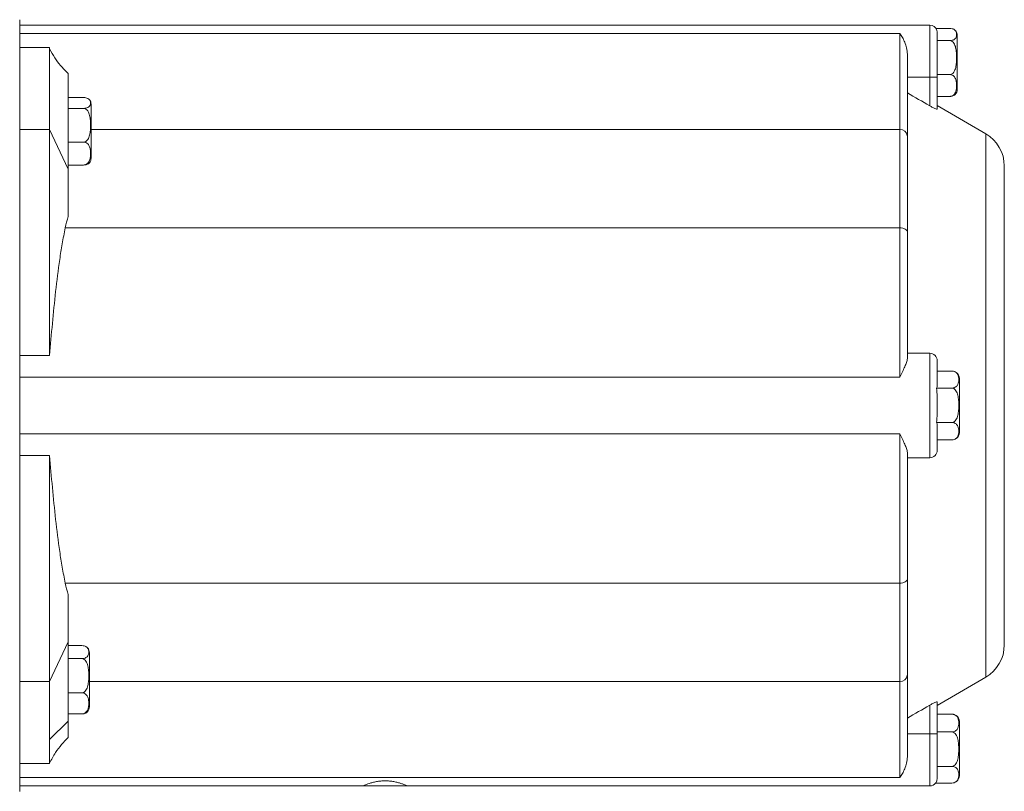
# Model space of a CAD drawing. Header units: millimetres. Extents: x 125 to 768, y -64 to 697.
# Tile 10 of 24: x 312 to 444, y -10 to 94. Entities that reach past the tile are written whole.
import ezdxf

# ---------------------------------------------------------------- set-up
doc = ezdxf.new("R2010")
doc.units = ezdxf.units.MM

msp = doc.modelspace()

# ---------------------------------------------------------------- linework, layer by layer
at = {"color": 7, "linetype": 'Continuous', "lineweight": 15}
for p, q in [((312.4, -9.7), (312.4, 93.75)), ((434.4, 93.03), (312.4, 93.03)), ((435.23, 92.59), (437.08, 92.59)), ((430.4, 91.92), (312.4, 91.92)), ((430.4, 79.03), (430.4, 91.92)), ((435.4, 91.96), (435.4, 91.08)), ((438.08, 88.61), (438.08, 91.65)), ((316.4, 90.03), (312.4, 90.03)), ((316.4, 90.03), (316.4, 79.03)), ((435.39, 90.95), (437.08, 90.95)), ((435.4, 90.83), (435.4, 86.03)), ((431.4, 89.12), (431.4, 78.19)), ((438.08, 84.41), (438.08, 88.61)), ((318.9, 86.53), (318.9, 73.73)), ((434.4, 86.03), (431.4, 86.03)), ((434.4, 86.03), (435.4, 86.03)), ((434.4, 82.2), (434.4, 86.03)), ((435.4, 86.39), (437.08, 86.39)), ((435.4, 86.03), (435.4, 81.78)), ((318.9, 83.32), (320.97, 83.32)), ((435.4, 83.47), (437.08, 83.47)), ((318.9, 81.87), (320.97, 81.87)), ((321.97, 79.53), (321.97, 82.42)), ((441.9, 78.47), (435.4, 82.23)), ((321.97, 75.18), (321.97, 79.53)), ((316.4, 79.03), (312.4, 79.03)), ((318.9, 73.73), (316.4, 79.03)), ((316.4, 79.03), (316.4, 48.75)), ((430.4, 65.84), (430.4, 79.03)), ((431.4, 78.19), (431.4, 65.3)), ((318.9, 77.34), (320.97, 77.34)), ((318.9, 74.27), (320.97, 74.27)), ((444.4, 42.03), (444.4, 74.14)), ((318.9, 73.73), (318.9, 67.38)), ((430.4, 65.84), (318.51, 65.84)), ((430.4, 45.82), (430.4, 65.84)), ((431.4, 65.3), (431.4, 48.31)), ((434.4, 49.03), (431.4, 49.03)), ((434.4, 35.03), (434.4, 49.03)), ((316.4, 48.75), (312.4, 48.75)), ((435.4, 48.03), (435.4, 44.72)), ((435.4, 46.65), (437.36, 46.65)), ((430.4, 45.82), (312.4, 45.82)), ((438.37, 42.05), (438.37, 45.65)), ((435.3, 44.37), (437.37, 44.37)), ((438.37, 38.41), (438.37, 42.05)), ((444.4, 9.92), (444.4, 42.03)), ((435.3, 39.75), (437.37, 39.75)), ((435.4, 39.37), (435.4, 36.03)), ((430.4, 38.24), (312.4, 38.24)), ((430.4, 18.22), (430.4, 38.24)), ((435.4, 37.41), (437.37, 37.41)), ((437.29, 37.41), (437.39, 37.41)), ((431.4, 35.75), (431.4, 18.76)), ((312.4, 35.31), (316.4, 35.31)), ((316.4, 35.31), (316.4, 5.03)), ((434.4, 35.03), (431.4, 35.03)), ((431.4, 18.76), (431.4, 5.87)), ((430.4, 18.22), (318.51, 18.22)), ((430.4, 5.03), (430.4, 18.22)), ((318.9, 16.68), (318.9, 10.33)), ((318.9, 10.33), (316.4, 5.03)), ((318.9, 10.33), (318.9, -0.27)), ((318.9, 9.84), (320.74, 9.84)), ((318.9, 8.09), (320.74, 8.09)), ((321.74, 5.75), (321.74, 8.88)), ((321.74, 1.64), (321.74, 5.75)), ((431.4, 5.87), (431.4, -5.06)), ((435.4, 1.83), (441.9, 5.59)), ((316.4, 5.03), (312.4, 5.03)), ((316.4, 5.03), (316.4, -2.75)), ((430.4, -7.86), (430.4, 5.03)), ((318.9, 3.51), (320.74, 3.51)), ((434.4, -1.97), (434.4, 1.86)), ((435.4, 2.28), (435.4, -1.97)), ((318.9, 0.68), (320.74, 0.68)), ((435.4, 0.65), (437.37, 0.65)), ((437.7, 0.59), (437.66, 0.6)), ((316.4, -2.75), (318.9, -0.27)), ((318.9, -0.27), (318.9, -2.47)), ((438.37, -4.04), (438.37, -0.35)), ((434.4, -1.97), (431.4, -1.97)), ((434.4, -1.97), (435.4, -1.97)), ((435.4, -1.73), (437.37, -1.73)), ((435.4, -1.97), (435.4, -7.83)), ((316.4, -2.75), (316.4, -5.97)), ((438.37, -7.59), (438.37, -4.04)), ((316.4, -5.97), (312.4, -5.97)), ((435.4, -6.35), (437.37, -6.35)), ((430.4, -7.86), (312.4, -7.86)), ((312.4, -8.97), (358.4, -8.97)), ((358.4, -8.97), (364.4, -8.97)), ((364.4, -8.97), (434.4, -8.97)), ((435.18, -8.59), (437.37, -8.59)), ((437.66, -8.55), (437.76, -8.51))]:
    msp.add_line(p, q, dxfattribs=at)
at = {"color": 8, "linetype": 'Continuous', "lineweight": 15}
for p, q in [((434.4, 86.03), (434.4, 93.03)), ((430.4, 79.03), (321.97, 79.03)), ((441.9, 5.59), (441.9, 78.47)), ((430.4, 5.03), (321.74, 5.03)), ((434.4, -8.97), (434.4, -1.97))]:
    msp.add_line(p, q, dxfattribs=at)
at = {"color": 7, "linetype": 'Continuous', "lineweight": 15, "flags": 128}
for points in [[(431.4, 65.3), (431.38, 65.41), (431.32, 65.51), (431.23, 65.6), (431.11, 65.68), (430.95, 65.75), (430.78, 65.8), (430.59, 65.83), (430.4, 65.84)], [(430.4, 18.22), (430.59, 18.23), (430.78, 18.26), (430.95, 18.31), (431.11, 18.38), (431.23, 18.46), (431.32, 18.55), (431.38, 18.65), (431.4, 18.76)]]:
    msp.add_lwpolyline(points, dxfattribs=at)
at = {"color": 7, "linetype": 'Continuous', "lineweight": 15}
for centre, radius, start, end in [((434.4, 92.03), 1, 16.2198, 90), ((437.08, 91.65), 1, 0, 41.5802), ((437.08, 84.41), 1, 318.4518, 0), ((320.97, 82.42), 1, 0, 37.7701), ((430.47, 78.1), 0.931, 5.3671, 94.5113), ((439.4, 74.14), 5, 0, 60), ((320.97, 75.18), 1, 322.319, 0), ((434.4, 48.03), 1, 0, 90), ((437.37, 45.65), 1, 69.7248, 96.9958), ((437.37, 45.65), 1, 0, 54.3654), ((437.37, 38.41), 1, 305.5462, 0), ((434.4, 36.03), 1, 270, 360), ((320.74, 8.88), 1, 0, 40.5983), ((439.4, 9.92), 5, 300, 0), ((430.47, 5.96), 0.931, 265.4887, 354.6329), ((320.74, 1.64), 1, 315.0104, 0), ((437.37, -0.35), 1, 0, 55.9436), ((437.37, -7.59), 1, 307.7858, 0), ((434.4, -7.97), 1, 270, 324.7041)]:
    msp.add_arc(centre, radius, start, end, dxfattribs=at)
for points, knots in [([(437.08, 92.59), (437.19, 92.59), (437.3, 92.57), (437.49, 92.53), (437.57, 92.5), (437.75, 92.4), (437.83, 92.32), (437.93, 92.16), (437.96, 92.09), (437.99, 91.93), (438, 91.85), (438, 91.69), (437.99, 91.61), (437.96, 91.45), (437.93, 91.37), (437.83, 91.22), (437.75, 91.14), (437.56, 91.04), (437.49, 91.01), (437.3, 90.97), (437.19, 90.95), (437.08, 90.95)], [0, 0, 0, 0, 0.0625, 0.0625, 0.125, 0.125, 0.25, 0.25, 0.375, 0.375, 0.5, 0.5, 0.625, 0.625, 0.75, 0.75, 0.875, 0.875, 0.9375, 0.9375, 1, 1, 1, 1]), ([(431.4, 89.12), (431.4, 89.42), (431.36, 89.7), (431.23, 90.24), (431.15, 90.49), (430.96, 90.95), (430.85, 91.17), (430.63, 91.57), (430.51, 91.75), (430.4, 91.92)], [0, 0, 0, 0, 0.25, 0.25, 0.5, 0.5, 0.75, 0.75, 1, 1, 1, 1]), ([(435.4, 91.96), (435.41, 92.07), (435.42, 92.19), (435.36, 92.31), (435.36, 92.31)], [0, 0, 0, 0, 0.990812, 1, 1, 1, 1]), ([(318.9, 86.53), (318.55, 86.88), (317.9, 87.53), (317.05, 88.65), (316.62, 89.44), (316.4, 89.85)], [0, 0, 0, 0, 0.363582, 0.672005, 1, 1, 1, 1]), ([(437.08, 90.95), (437.19, 90.95), (437.3, 90.91), (437.49, 90.78), (437.56, 90.7), (437.69, 90.51), (437.74, 90.41), (437.82, 90.21), (437.85, 90.1), (437.93, 89.78), (437.96, 89.56), (437.99, 89.11), (438, 88.89), (438, 88.45), (437.99, 88.23), (437.96, 87.79), (437.93, 87.56), (437.83, 87.13), (437.75, 86.92), (437.56, 86.64), (437.49, 86.56), (437.3, 86.43), (437.19, 86.39), (437.08, 86.39)], [0, 0, 0, 0, 0.0625, 0.0625, 0.125, 0.125, 0.1875, 0.1875, 0.25, 0.25, 0.375, 0.375, 0.5, 0.5, 0.625, 0.625, 0.75, 0.75, 0.875, 0.875, 0.9375, 0.9375, 1, 1, 1, 1]), ([(437.08, 86.39), (437.19, 86.39), (437.3, 86.37), (437.49, 86.28), (437.57, 86.23), (437.75, 86.05), (437.83, 85.91), (437.93, 85.64), (437.96, 85.5), (437.99, 85.21), (438, 85.07), (438, 84.79), (437.99, 84.65), (437.96, 84.36), (437.93, 84.22), (437.83, 83.95), (437.75, 83.81), (437.56, 83.63), (437.49, 83.58), (437.3, 83.5), (437.19, 83.47), (437.08, 83.47)], [0, 0, 0, 0, 0.0625, 0.0625, 0.125, 0.125, 0.25, 0.25, 0.375, 0.375, 0.5, 0.5, 0.625, 0.625, 0.75, 0.75, 0.875, 0.875, 0.9375, 0.9375, 1, 1, 1, 1]), ([(320.97, 83.32), (321.08, 83.32), (321.19, 83.31), (321.38, 83.27), (321.46, 83.24), (321.65, 83.15), (321.72, 83.08), (321.82, 82.95), (321.85, 82.88), (321.89, 82.74), (321.89, 82.66), (321.89, 82.52), (321.89, 82.45), (321.85, 82.31), (321.82, 82.24), (321.72, 82.1), (321.64, 82.03), (321.45, 81.95), (321.38, 81.92), (321.19, 81.88), (321.08, 81.87), (320.97, 81.87)], [0, 0, 0, 0, 0.0625, 0.0625, 0.125, 0.125, 0.25, 0.25, 0.375, 0.375, 0.5, 0.5, 0.625, 0.625, 0.75, 0.75, 0.875, 0.875, 0.9375, 0.9375, 1, 1, 1, 1]), ([(437.08, 83.47), (437.14, 83.47), (437.25, 83.48), (437.44, 83.51), (437.65, 83.6), (437.79, 83.68), (437.82, 83.74), (437.82, 83.75)], [0, 0, 0, 0, 0.152006, 0.303528, 0.545743, 0.95176, 1, 1, 1, 1]), ([(320.97, 81.87), (321.08, 81.87), (321.19, 81.82), (321.38, 81.7), (321.46, 81.61), (321.58, 81.43), (321.63, 81.33), (321.71, 81.13), (321.74, 81.02), (321.82, 80.7), (321.85, 80.48), (321.89, 80.04), (321.89, 79.82), (321.89, 79.38), (321.89, 79.16), (321.85, 78.72), (321.82, 78.5), (321.72, 78.08), (321.64, 77.86), (321.46, 77.59), (321.38, 77.51), (321.19, 77.38), (321.08, 77.34), (320.97, 77.34)], [0, 0, 0, 0, 0.0625, 0.0625, 0.125, 0.125, 0.1875, 0.1875, 0.25, 0.25, 0.375, 0.375, 0.5, 0.5, 0.625, 0.625, 0.75, 0.75, 0.875, 0.875, 0.9375, 0.9375, 1, 1, 1, 1]), ([(435.4, 81.78), (435.4, 81.76), (435.39, 81.76), (435.36, 81.75), (435.34, 81.76), (435.26, 81.77), (435.18, 81.8), (434.98, 81.89), (434.87, 81.94), (434.64, 82.06), (434.52, 82.13), (434.4, 82.2)], [0, 0, 0, 0, 0.125, 0.125, 0.25, 0.25, 0.5, 0.5, 0.75, 0.75, 1, 1, 1, 1]), ([(320.97, 77.34), (321.08, 77.34), (321.19, 77.31), (321.38, 77.23), (321.46, 77.17), (321.65, 76.98), (321.72, 76.84), (321.82, 76.55), (321.85, 76.4), (321.89, 76.1), (321.89, 75.95), (321.89, 75.66), (321.89, 75.51), (321.85, 75.21), (321.82, 75.06), (321.72, 74.77), (321.64, 74.63), (321.45, 74.44), (321.38, 74.39), (321.19, 74.3), (321.08, 74.27), (320.97, 74.27)], [0, 0, 0, 0, 0.0625, 0.0625, 0.125, 0.125, 0.25, 0.25, 0.375, 0.375, 0.5, 0.5, 0.625, 0.625, 0.75, 0.75, 0.875, 0.875, 0.9375, 0.9375, 1, 1, 1, 1]), ([(320.97, 74.27), (321.03, 74.28), (321.15, 74.28), (321.33, 74.31), (321.54, 74.39), (321.71, 74.48), (321.73, 74.56), (321.74, 74.58)], [0, 0, 0, 0, 0.130877, 0.261336, 0.469883, 0.819462, 1, 1, 1, 1]), ([(318.51, 65.84), (318.36, 65.14), (318.22, 64.43), (317.98, 63.01), (317.87, 62.3), (317.56, 60.17), (317.38, 58.74), (316.9, 54.46), (316.64, 51.61), (316.4, 48.75)], [0, 0, 0, 0, 0.125, 0.125, 0.25, 0.25, 0.5, 0.5, 1, 1, 1, 1]), ([(431.4, 48.31), (431.4, 48.16), (431.36, 48), (431.23, 47.63), (431.15, 47.43), (430.96, 47.01), (430.85, 46.79), (430.63, 46.32), (430.51, 46.08), (430.4, 45.82)], [0, 0, 0, 0, 0.25, 0.25, 0.5, 0.5, 0.75, 0.75, 1, 1, 1, 1]), ([(437.37, 46.65), (437.49, 46.65), (437.6, 46.63), (437.78, 46.56), (437.86, 46.52), (438.05, 46.38), (438.12, 46.27), (438.22, 46.06), (438.25, 45.95), (438.29, 45.73), (438.29, 45.62), (438.29, 45.39), (438.29, 45.28), (438.25, 45.06), (438.22, 44.95), (438.12, 44.74), (438.04, 44.63), (437.86, 44.49), (437.78, 44.45), (437.59, 44.39), (437.48, 44.37), (437.37, 44.37)], [0, 0, 0, 0, 0.0625, 0.0625, 0.125, 0.125, 0.25, 0.25, 0.375, 0.375, 0.5, 0.5, 0.625, 0.625, 0.75, 0.75, 0.875, 0.875, 0.9375, 0.9375, 1, 1, 1, 1]), ([(435.3, 44.37), (435.37, 43.99), (435.38, 43.61), (435.4, 42.85), (435.4, 42.47), (435.4, 42.09)], [0, 0, 0, 0, 0.5, 0.5, 1, 1, 1, 1]), ([(437.37, 44.37), (437.48, 44.37), (437.6, 44.32), (437.78, 44.2), (437.86, 44.11), (437.98, 43.92), (438.03, 43.82), (438.11, 43.61), (438.15, 43.5), (438.22, 43.18), (438.25, 42.95), (438.29, 42.5), (438.29, 42.28), (438.29, 41.83), (438.29, 41.61), (438.25, 41.16), (438.22, 40.93), (438.12, 40.5), (438.04, 40.28), (437.86, 40), (437.78, 39.92), (437.59, 39.79), (437.48, 39.75), (437.37, 39.75)], [0, 0, 0, 0, 0.0625, 0.0625, 0.125, 0.125, 0.1875, 0.1875, 0.25, 0.25, 0.375, 0.375, 0.5, 0.5, 0.625, 0.625, 0.75, 0.75, 0.875, 0.875, 0.9375, 0.9375, 1, 1, 1, 1]), ([(435.4, 42.05), (435.4, 41.66), (435.4, 41.28), (435.38, 40.51), (435.37, 40.13), (435.3, 39.75)], [0, 0, 0, 0, 0.5, 0.5, 1, 1, 1, 1]), ([(437.37, 39.75), (437.49, 39.75), (437.6, 39.73), (437.78, 39.66), (437.86, 39.62), (438.05, 39.47), (438.12, 39.36), (438.22, 39.14), (438.25, 39.03), (438.29, 38.8), (438.29, 38.69), (438.29, 38.46), (438.29, 38.35), (438.25, 38.12), (438.22, 38.01), (438.12, 37.79), (438.04, 37.68), (437.86, 37.54), (437.78, 37.5), (437.59, 37.43), (437.48, 37.41), (437.37, 37.41)], [0, 0, 0, 0, 0.0625, 0.0625, 0.125, 0.125, 0.25, 0.25, 0.375, 0.375, 0.5, 0.5, 0.625, 0.625, 0.75, 0.75, 0.875, 0.875, 0.9375, 0.9375, 1, 1, 1, 1]), ([(431.4, 35.75), (431.4, 35.9), (431.36, 36.06), (431.23, 36.43), (431.15, 36.63), (430.96, 37.05), (430.85, 37.27), (430.63, 37.73), (430.51, 37.98), (430.4, 38.24)], [0, 0, 0, 0, 0.25, 0.25, 0.5, 0.5, 0.75, 0.75, 1, 1, 1, 1]), ([(316.4, 35.31), (316.64, 32.45), (316.9, 29.6), (317.38, 25.32), (317.56, 23.89), (317.87, 21.76), (317.98, 21.05), (318.22, 19.63), (318.36, 18.92), (318.51, 18.22)], [0, 0, 0, 0, 0.5, 0.5, 0.75, 0.75, 0.875, 0.875, 1, 1, 1, 1]), ([(320.74, 9.84), (320.85, 9.84), (320.96, 9.82), (321.15, 9.77), (321.22, 9.74), (321.41, 9.63), (321.49, 9.55), (321.59, 9.38), (321.62, 9.3), (321.65, 9.13), (321.66, 9.05), (321.66, 8.88), (321.65, 8.79), (321.62, 8.62), (321.59, 8.54), (321.48, 8.37), (321.41, 8.29), (321.22, 8.19), (321.14, 8.15), (320.96, 8.1), (320.85, 8.09), (320.74, 8.09)], [0, 0, 0, 0, 0.0625, 0.0625, 0.125, 0.125, 0.25, 0.25, 0.375, 0.375, 0.5, 0.5, 0.625, 0.625, 0.75, 0.75, 0.875, 0.875, 0.9375, 0.9375, 1, 1, 1, 1]), ([(320.74, 8.09), (320.85, 8.09), (320.96, 8.05), (321.15, 7.92), (321.22, 7.83), (321.35, 7.65), (321.4, 7.55), (321.48, 7.34), (321.51, 7.23), (321.59, 6.91), (321.62, 6.69), (321.65, 6.24), (321.66, 6.02), (321.66, 5.58), (321.65, 5.35), (321.62, 4.91), (321.59, 4.69), (321.48, 4.26), (321.41, 4.04), (321.22, 3.76), (321.15, 3.68), (320.96, 3.55), (320.85, 3.51), (320.74, 3.51)], [0, 0, 0, 0, 0.0625, 0.0625, 0.125, 0.125, 0.1875, 0.1875, 0.25, 0.25, 0.375, 0.375, 0.5, 0.5, 0.625, 0.625, 0.75, 0.75, 0.875, 0.875, 0.9375, 0.9375, 1, 1, 1, 1]), ([(320.74, 3.51), (320.85, 3.51), (320.96, 3.49), (321.15, 3.41), (321.22, 3.35), (321.41, 3.18), (321.49, 3.05), (321.59, 2.78), (321.62, 2.64), (321.65, 2.37), (321.66, 2.23), (321.66, 1.96), (321.65, 1.82), (321.62, 1.55), (321.59, 1.41), (321.48, 1.14), (321.41, 1.01), (321.22, 0.84), (321.14, 0.79), (320.96, 0.71), (320.85, 0.68), (320.74, 0.68)], [0, 0, 0, 0, 0.0625, 0.0625, 0.125, 0.125, 0.25, 0.25, 0.375, 0.375, 0.5, 0.5, 0.625, 0.625, 0.75, 0.75, 0.875, 0.875, 0.9375, 0.9375, 1, 1, 1, 1]), ([(434.4, 1.86), (434.52, 1.93), (434.64, 2), (434.87, 2.12), (434.98, 2.17), (435.18, 2.26), (435.26, 2.28), (435.37, 2.31), (435.4, 2.3), (435.4, 2.28)], [0, 0, 0, 0, 0.25, 0.25, 0.5, 0.5, 0.75, 0.75, 1, 1, 1, 1]), ([(320.74, 0.68), (320.79, 0.69), (320.91, 0.69), (321.1, 0.73), (321.3, 0.81), (321.39, 0.89), (321.44, 0.94)], [0, 0, 0, 0, 0.170399, 0.340256, 0.61178, 1, 1, 1, 1]), ([(437.37, 0.65), (437.48, 0.65), (437.59, 0.63), (437.78, 0.56), (437.86, 0.51), (438.04, 0.37), (438.12, 0.26), (438.22, 0.03), (438.25, -0.08), (438.28, -0.31), (438.29, -0.43), (438.29, -0.66), (438.28, -0.78), (438.25, -1.01), (438.22, -1.12), (438.12, -1.35), (438.04, -1.46), (437.85, -1.6), (437.78, -1.65), (437.59, -1.71), (437.48, -1.73), (437.37, -1.73)], [0, 0, 0, 0, 0.0625, 0.0625, 0.125, 0.125, 0.25, 0.25, 0.375, 0.375, 0.5, 0.5, 0.625, 0.625, 0.75, 0.75, 0.875, 0.875, 0.9375, 0.9375, 1, 1, 1, 1]), ([(437.66, 0.6), (437.62, 0.61), (437.53, 0.64), (437.43, 0.64), (437.37, 0.65)], [0, 0, 0, 0, 0.41772, 1, 1, 1, 1]), ([(316.4, -5.92), (316.65, -5.44), (317.12, -4.56), (318.01, -3.43), (318.6, -2.79), (318.9, -2.47)], [0, 0, 0, 0, 0.375481, 0.69038, 1, 1, 1, 1]), ([(437.37, -1.73), (437.48, -1.73), (437.59, -1.77), (437.78, -1.9), (437.85, -1.99), (437.98, -2.18), (438.03, -2.28), (438.11, -2.49), (438.14, -2.6), (438.22, -2.92), (438.25, -3.15), (438.28, -3.59), (438.29, -3.82), (438.29, -4.27), (438.28, -4.49), (438.25, -4.94), (438.22, -5.16), (438.12, -5.6), (438.04, -5.82), (437.85, -6.1), (437.78, -6.18), (437.59, -6.31), (437.48, -6.35), (437.37, -6.35)], [0, 0, 0, 0, 0.0625, 0.0625, 0.125, 0.125, 0.1875, 0.1875, 0.25, 0.25, 0.375, 0.375, 0.5, 0.5, 0.625, 0.625, 0.75, 0.75, 0.875, 0.875, 0.9375, 0.9375, 1, 1, 1, 1]), ([(431.4, -5.06), (431.4, -5.36), (431.36, -5.64), (431.23, -6.18), (431.15, -6.43), (430.96, -6.9), (430.85, -7.11), (430.63, -7.51), (430.51, -7.69), (430.4, -7.86)], [0, 0, 0, 0, 0.25, 0.25, 0.5, 0.5, 0.75, 0.75, 1, 1, 1, 1]), ([(437.37, -6.35), (437.48, -6.35), (437.59, -6.37), (437.78, -6.43), (437.86, -6.48), (438.04, -6.61), (438.12, -6.72), (438.22, -6.93), (438.25, -7.04), (438.28, -7.25), (438.29, -7.36), (438.29, -7.58), (438.28, -7.69), (438.25, -7.91), (438.22, -8.01), (438.12, -8.22), (438.04, -8.33), (437.85, -8.47), (437.78, -8.51), (437.59, -8.57), (437.48, -8.59), (437.37, -8.59)], [0, 0, 0, 0, 0.0625, 0.0625, 0.125, 0.125, 0.25, 0.25, 0.375, 0.375, 0.5, 0.5, 0.625, 0.625, 0.75, 0.75, 0.875, 0.875, 0.9375, 0.9375, 1, 1, 1, 1]), ([(435.4, -7.83), (435.4, -7.96), (435.39, -8.09), (435.33, -8.34), (435.28, -8.47), (435.18, -8.59)], [0, 0, 0, 0, 0.5, 0.5, 1, 1, 1, 1]), ([(364.4, -8.97), (364.4, -8.97), (364.38, -8.96), (364.3, -8.93), (364.24, -8.9), (364.09, -8.84), (364, -8.81), (363.78, -8.73), (363.65, -8.68), (363.38, -8.6), (363.23, -8.55), (362.91, -8.47), (362.73, -8.43), (362.37, -8.37), (362.18, -8.34), (361.79, -8.3), (361.6, -8.3), (361.2, -8.3), (361, -8.3), (360.61, -8.34), (360.42, -8.37), (360.06, -8.43), (359.89, -8.47), (359.57, -8.55), (359.41, -8.6), (359.14, -8.69), (359.02, -8.73), (358.8, -8.81), (358.71, -8.84), (358.55, -8.9), (358.5, -8.93), (358.42, -8.96), (358.4, -8.97), (358.4, -8.97)], [0, 0, 0, 0, 0.0625, 0.0625, 0.125, 0.125, 0.1875, 0.1875, 0.25, 0.25, 0.3125, 0.3125, 0.375, 0.375, 0.4375, 0.4375, 0.5, 0.5, 0.5625, 0.5625, 0.625, 0.625, 0.6875, 0.6875, 0.75, 0.75, 0.8125, 0.8125, 0.875, 0.875, 0.9375, 0.9375, 1, 1, 1, 1])]:
    msp.add_open_spline(points, degree=3, knots=knots, dxfattribs=at)
for points in [[(435.39, 90.95), (435.4, 90.99), (435.4, 91.04), (435.4, 91.08)], [(435.4, 90.83), (435.4, 90.87), (435.4, 90.91), (435.39, 90.95)], [(431.4, 83.95), (432.4, 83.37), (433.4, 82.78), (434.4, 82.2)], [(318.9, 67.38), (318.75, 66.88), (318.62, 66.37), (318.51, 65.84)], [(435.4, 44.72), (435.4, 44.6), (435.37, 44.48), (435.3, 44.37)], [(435.3, 39.75), (435.37, 39.63), (435.4, 39.5), (435.4, 39.37)], [(318.51, 18.22), (318.62, 17.69), (318.75, 17.18), (318.9, 16.68)], [(434.4, 1.86), (433.4, 1.28), (432.4, 0.69), (431.4, 0.1)]]:
    msp.add_open_spline(points, degree=3, dxfattribs=at)

doc.saveas('drawing.dxf')
